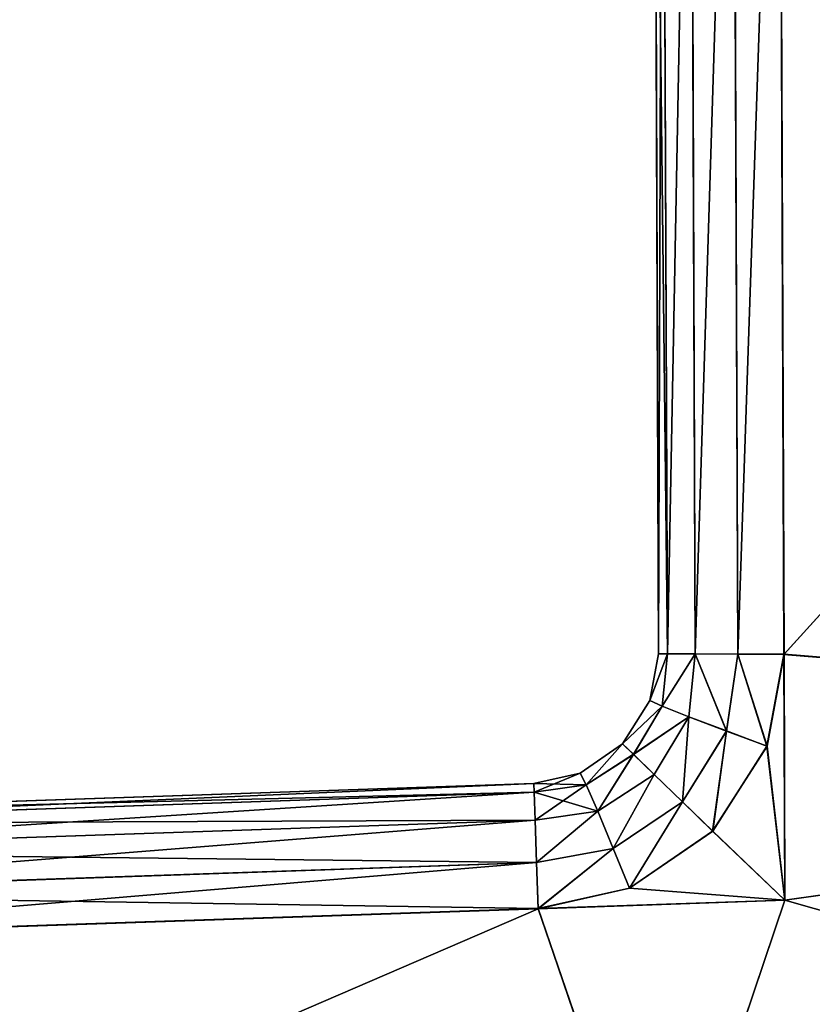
# Model space of a CAD drawing. Extents: x 0 to 29.7, y 0 to 26.4.
# Tile 26 of 37: x 25.3 to 26, y 0.7 to 1.6. Entities that reach past the tile are written whole.
import ezdxf

# ---------------------------------------------------------------- set-up
doc = ezdxf.new("R2010")
doc.units = 0
doc.header["$MEASUREMENT"] = 0
doc.layers.get('0').update_dxf_attribs({"color": 13, "linetype": 'CONTINUOUS'})
doc.layers.add('BOSCH_HBL8453UC_HANDLE_-_B', color=252, linetype='CONTINUOUS')

# ---------------------------------------------------------------- blocks, each defined once
blk = doc.blocks.new('BOSCH_HBL8453UC_TRADECAD_D')
at = {"layer": 'BOSCH_HBL8453UC_HANDLE_-_B', "color": 0}
for p, q in [((25.8418, 1.0189, 21.178), (25.8376, 2.0836, 21.169)), ((25.8376, 2.0836, 22.2443), (25.8418, 1.0189, 22.2344)), ((25.8376, 2.0836, 22.2443), (25.8418, 1.0189, 22.2344)), ((25.8418, 1.0189, 21.178), (25.8376, 2.0836, 21.169)), ((25.8453, 2.0836, 22.2848), (25.8495, 1.0189, 22.2749)), ((25.8495, 1.0189, 21.1375), (25.8453, 2.0836, 21.1285)), ((25.8453, 2.0836, 22.2848), (25.8495, 1.0189, 22.2749)), ((25.8495, 1.0189, 21.1375), (25.8453, 2.0836, 21.1285)), ((25.8698, 2.0836, 22.3221), (25.874, 1.0187, 22.3122)), ((25.8698, 2.0836, 22.3221), (25.874, 1.0187, 22.3122)), ((25.874, 1.0188, 21.1002), (25.8698, 2.0836, 21.0912)), ((25.874, 1.0188, 21.1002), (25.8698, 2.0836, 21.0912)), ((25.9071, 2.0836, 22.3466), (25.9113, 1.0185, 22.3366)), ((25.9071, 2.0836, 22.3466), (25.9113, 1.0185, 22.3366)), ((25.9113, 1.0186, 21.0757), (25.9071, 2.0836, 21.0667)), ((25.9113, 1.0186, 21.0757), (25.9071, 2.0836, 21.0667)), ((25.9518, 1.0183, 22.3444), (25.9476, 2.0836, 22.3543)), ((25.9476, 2.0836, 21.059), (25.9519, 1.0184, 21.068)), ((25.9518, 1.0183, 22.3444), (25.9476, 2.0836, 22.3543)), ((25.9476, 2.0836, 21.059), (25.9519, 1.0184, 21.068)), ((25.8418, 1.0189, 21.178), (25.8342, 0.9777, 21.1784)), ((25.8342, 0.9778, 22.234), (25.8418, 1.0189, 22.2344)), ((25.8418, 1.0189, 21.178), (25.8342, 0.9777, 21.1784)), ((25.8342, 0.9778, 22.234), (25.8418, 1.0189, 22.2344)), ((25.8418, 1.0189, 22.2344), (25.8418, 1.0189, 21.178)), ((25.8495, 1.0189, 22.2749), (25.8418, 1.0189, 22.2344)), ((25.8418, 1.0189, 21.178), (25.8495, 1.0189, 21.1375)), ((25.8418, 1.0189, 21.178), (25.8495, 1.0189, 21.1375)), ((25.8495, 1.0189, 22.2749), (25.8418, 1.0189, 22.2344)), ((25.8418, 1.0189, 22.2344), (25.8418, 1.0189, 21.178)), ((25.8495, 1.0189, 21.1375), (25.8449, 0.9728, 21.1379)), ((25.8495, 1.0189, 21.1375), (25.8449, 0.9728, 21.1379)), ((25.8449, 0.9728, 22.2744), (25.8495, 1.0189, 22.2749)), ((25.8449, 0.9728, 22.2744), (25.8495, 1.0189, 22.2749)), ((25.874, 1.0188, 21.1002), (25.8495, 1.0189, 21.1375)), ((25.8495, 1.0189, 22.2749), (25.874, 1.0187, 22.3122)), ((25.8495, 1.0189, 22.2749), (25.874, 1.0187, 22.3122)), ((25.874, 1.0188, 21.1002), (25.8495, 1.0189, 21.1375)), ((25.874, 1.0188, 21.1002), (25.8683, 0.9635, 21.1007)), ((25.874, 1.0188, 21.1002), (25.8683, 0.9635, 21.1007)), ((25.874, 1.0187, 22.3122), (25.8683, 0.9636, 22.3116)), ((25.874, 1.0187, 22.3122), (25.8683, 0.9636, 22.3116)), ((25.9113, 1.0186, 21.0757), (25.874, 1.0188, 21.1002)), ((25.9113, 1.0186, 21.0757), (25.874, 1.0188, 21.1002)), ((25.874, 1.0187, 22.3122), (25.9113, 1.0185, 22.3366)), ((25.874, 1.0187, 22.3122), (25.9113, 1.0185, 22.3366)), ((25.9014, 0.951, 21.0763), (25.9113, 1.0186, 21.0757)), ((25.9014, 0.951, 21.0763), (25.9113, 1.0186, 21.0757)), ((25.9113, 1.0185, 22.3366), (25.9014, 0.9511, 22.336)), ((25.9113, 1.0185, 22.3366), (25.9014, 0.9511, 22.336)), ((25.9519, 1.0184, 21.068), (25.9113, 1.0186, 21.0757)), ((25.9519, 1.0184, 21.068), (25.9113, 1.0186, 21.0757)), ((25.9113, 1.0185, 22.3366), (25.9518, 1.0183, 22.3444)), ((25.9113, 1.0185, 22.3366), (25.9518, 1.0183, 22.3444)), ((25.9369, 0.9378, 22.3436), (25.9518, 1.0183, 22.3444)), ((25.9369, 0.9378, 22.3436), (25.9518, 1.0183, 22.3444)), ((25.9519, 1.0184, 21.068), (25.937, 0.9377, 21.0687)), ((25.9519, 1.0184, 21.068), (25.937, 0.9377, 21.0687)), ((25.9526, 0.8026, 22.3423), (25.9518, 1.0183, 22.3444)), ((25.9518, 1.0183, 22.3444), (26.9177, 0.9391, 22.3434)), ((25.9518, 1.0183, 22.3444), (26.9177, 0.9391, 22.3434)), ((25.9526, 0.8026, 22.3423), (25.9518, 1.0183, 22.3444)), ((26.9177, 0.9391, 21.0689), (25.9519, 1.0184, 21.068)), ((25.9519, 1.0184, 21.068), (25.9526, 0.8026, 21.0699)), ((26.9177, 0.9391, 21.0689), (25.9519, 1.0184, 21.068)), ((25.9519, 1.0184, 21.068), (25.9526, 0.8026, 21.0699)), ((25.8342, 0.9777, 21.1784), (25.81, 0.9397, 21.1787)), ((25.8342, 0.9777, 21.1784), (25.81, 0.9397, 21.1787)), ((25.8101, 0.9398, 22.2336), (25.8342, 0.9778, 22.234)), ((25.8101, 0.9398, 22.2336), (25.8342, 0.9778, 22.234)), ((25.8342, 0.9778, 22.234), (25.8449, 0.9728, 22.2744)), ((25.8342, 0.9778, 22.234), (25.8449, 0.9728, 22.2744)), ((25.8342, 0.9777, 21.1784), (25.8342, 0.9778, 22.234)), ((25.8342, 0.9777, 21.1784), (25.8342, 0.9778, 22.234)), ((25.8449, 0.9728, 21.1379), (25.8342, 0.9777, 21.1784)), ((25.8449, 0.9728, 21.1379), (25.8342, 0.9777, 21.1784)), ((25.8449, 0.9728, 21.1379), (25.8196, 0.9305, 21.1383)), ((25.8449, 0.9728, 21.1379), (25.8196, 0.9305, 21.1383)), ((25.8196, 0.9306, 22.274), (25.8449, 0.9728, 22.2744)), ((25.8196, 0.9306, 22.274), (25.8449, 0.9728, 22.2744)), ((25.8683, 0.9635, 21.1007), (25.8449, 0.9728, 21.1379)), ((25.8683, 0.9635, 21.1007), (25.8449, 0.9728, 21.1379)), ((25.8449, 0.9728, 22.2744), (25.8683, 0.9636, 22.3116)), ((25.8449, 0.9728, 22.2744), (25.8683, 0.9636, 22.3116)), ((25.8683, 0.9635, 21.1007), (25.8378, 0.9129, 21.1011)), ((25.8683, 0.9635, 21.1007), (25.8378, 0.9129, 21.1011)), ((25.8683, 0.9636, 22.3116), (25.8379, 0.9129, 22.3111)), ((25.8683, 0.9636, 22.3116), (25.8379, 0.9129, 22.3111)), ((25.8683, 0.9636, 22.3116), (25.9014, 0.9511, 22.336)), ((25.8683, 0.9636, 22.3116), (25.9014, 0.9511, 22.336)), ((25.9014, 0.951, 21.0763), (25.8683, 0.9635, 21.1007)), ((25.9014, 0.951, 21.0763), (25.8683, 0.9635, 21.1007)), ((25.8627, 0.8888, 21.0768), (25.9014, 0.951, 21.0763)), ((25.8627, 0.8888, 21.0768), (25.9014, 0.951, 21.0763)), ((25.9014, 0.9511, 22.336), (25.8628, 0.8889, 22.3354)), ((25.9014, 0.9511, 22.336), (25.8628, 0.8889, 22.3354)), ((25.9014, 0.9511, 22.336), (25.9369, 0.9378, 22.3436)), ((25.9014, 0.9511, 22.336), (25.9369, 0.9378, 22.3436)), ((25.937, 0.9377, 21.0687), (25.9014, 0.951, 21.0763)), ((25.937, 0.9377, 21.0687), (25.9014, 0.951, 21.0763)), ((25.81, 0.9397, 21.1787), (25.7729, 0.9142, 21.1789)), ((25.81, 0.9397, 21.1787), (25.7729, 0.9142, 21.1789)), ((25.773, 0.9142, 22.2334), (25.8101, 0.9398, 22.2336)), ((25.773, 0.9142, 22.2334), (25.8101, 0.9398, 22.2336)), ((25.81, 0.9397, 21.1787), (25.8101, 0.9398, 22.2336)), ((25.81, 0.9397, 21.1787), (25.8101, 0.9398, 22.2336)), ((25.81, 0.9397, 21.1787), (25.8196, 0.9305, 21.1383)), ((25.81, 0.9397, 21.1787), (25.8196, 0.9305, 21.1383)), ((25.8101, 0.9398, 22.2336), (25.8196, 0.9306, 22.274)), ((25.8101, 0.9398, 22.2336), (25.8196, 0.9306, 22.274)), ((25.937, 0.9377, 21.0687), (25.8892, 0.8632, 21.0693)), ((25.937, 0.9377, 21.0687), (25.8892, 0.8632, 21.0693)), ((25.8893, 0.8632, 22.3429), (25.9369, 0.9378, 22.3436)), ((25.8893, 0.8632, 22.3429), (25.9369, 0.9378, 22.3436)), ((25.9369, 0.9378, 22.3436), (25.9526, 0.8026, 22.3423)), ((25.9369, 0.9378, 22.3436), (25.9526, 0.8026, 22.3423)), ((25.937, 0.9377, 21.0687), (25.9526, 0.8026, 21.0699)), ((25.937, 0.9377, 21.0687), (25.9526, 0.8026, 21.0699)), ((25.9526, 0.8026, 22.3423), (26.9177, 0.9391, 22.3434)), ((26.9177, 0.9391, 21.0689), (25.9526, 0.8026, 21.0699)), ((25.9526, 0.8026, 22.3423), (26.9177, 0.9391, 22.3434)), ((26.9177, 0.9391, 21.0689), (25.9526, 0.8026, 21.0699)), ((25.7783, 0.9038, 22.2737), (25.8196, 0.9306, 22.274)), ((25.7783, 0.9038, 22.2737), (25.8196, 0.9306, 22.274)), ((25.8196, 0.9305, 21.1383), (25.7783, 0.9037, 21.1385)), ((25.8196, 0.9305, 21.1383), (25.7783, 0.9037, 21.1385)), ((25.8196, 0.9306, 22.274), (25.8379, 0.9129, 22.3111)), ((25.8196, 0.9306, 22.274), (25.8379, 0.9129, 22.3111)), ((25.8196, 0.9305, 21.1383), (25.8378, 0.9129, 21.1011)), ((25.8196, 0.9305, 21.1383), (25.8378, 0.9129, 21.1011)), ((25.7323, 0.9051, 21.1789), (25.7729, 0.9142, 21.1789)), ((25.773, 0.9142, 22.2334), (25.7323, 0.9051, 22.2334)), ((25.7323, 0.9051, 21.1789), (25.7729, 0.9142, 21.1789)), ((25.773, 0.9142, 22.2334), (25.7323, 0.9051, 22.2334)), ((25.7729, 0.9142, 21.1789), (25.773, 0.9142, 22.2334)), ((25.7729, 0.9142, 21.1789), (25.7783, 0.9037, 21.1385)), ((25.7729, 0.9142, 21.1789), (25.7783, 0.9037, 21.1385)), ((25.7729, 0.9142, 21.1789), (25.773, 0.9142, 22.2334)), ((25.7783, 0.9038, 22.2737), (25.773, 0.9142, 22.2334)), ((25.7783, 0.9038, 22.2737), (25.773, 0.9142, 22.2334)), ((25.8379, 0.9129, 22.3111), (25.7883, 0.8807, 22.3108)), ((25.7883, 0.8807, 21.1014), (25.8378, 0.9129, 21.1011)), ((25.7883, 0.8807, 21.1014), (25.8378, 0.9129, 21.1011)), ((25.8379, 0.9129, 22.3111), (25.7883, 0.8807, 22.3108)), ((25.8378, 0.9129, 21.1011), (25.8627, 0.8888, 21.0768)), ((25.8378, 0.9129, 21.1011), (25.8627, 0.8888, 21.0768)), ((25.8628, 0.8889, 22.3354), (25.8379, 0.9129, 22.3111)), ((25.8628, 0.8889, 22.3354), (25.8379, 0.9129, 22.3111)), ((25.7323, 0.9051, 22.2334), (24.9177, 0.8773, 22.2334)), ((24.9177, 0.8773, 21.1789), (25.7323, 0.9051, 21.1789)), ((25.7323, 0.9051, 22.2334), (24.9177, 0.8773, 22.2334)), ((24.9177, 0.8773, 21.1789), (25.7323, 0.9051, 21.1789)), ((25.7323, 0.9051, 21.1789), (25.7323, 0.9051, 22.2334)), ((25.7323, 0.9051, 21.1789), (25.7323, 0.9051, 22.2334)), ((25.7323, 0.9051, 21.1789), (25.7325, 0.8974, 21.1386)), ((25.7325, 0.8974, 22.2737), (25.7323, 0.9051, 22.2334)), ((25.7325, 0.8974, 22.2737), (25.7323, 0.9051, 22.2334)), ((25.7323, 0.9051, 21.1789), (25.7325, 0.8974, 21.1386)), ((25.7325, 0.8974, 22.2737), (25.7783, 0.9038, 22.2737)), ((25.7325, 0.8974, 22.2737), (25.7783, 0.9038, 22.2737)), ((25.7783, 0.9037, 21.1385), (25.7325, 0.8974, 21.1386)), ((25.7783, 0.9037, 21.1385), (25.7325, 0.8974, 21.1386)), ((25.7883, 0.8807, 22.3108), (25.7783, 0.9038, 22.2737)), ((25.7883, 0.8807, 22.3108), (25.7783, 0.9038, 22.2737)), ((25.7783, 0.9037, 21.1385), (25.7883, 0.8807, 21.1014)), ((25.7783, 0.9037, 21.1385), (25.7883, 0.8807, 21.1014)), ((24.9177, 0.8695, 22.2737), (25.7325, 0.8974, 22.2737)), ((24.9177, 0.8695, 22.2737), (25.7325, 0.8974, 22.2737)), ((25.7325, 0.8974, 21.1386), (24.9177, 0.8695, 21.1386)), ((25.7325, 0.8974, 21.1386), (24.9177, 0.8695, 21.1386)), ((25.7325, 0.8974, 21.1386), (25.7334, 0.8729, 21.1015)), ((25.7333, 0.8728, 22.3108), (25.7325, 0.8974, 22.2737)), ((25.7333, 0.8728, 22.3108), (25.7325, 0.8974, 22.2737)), ((25.7325, 0.8974, 21.1386), (25.7334, 0.8729, 21.1015)), ((25.8018, 0.848, 21.0772), (25.8627, 0.8888, 21.0768)), ((25.8018, 0.848, 21.0772), (25.8627, 0.8888, 21.0768)), ((25.8628, 0.8889, 22.3354), (25.8019, 0.848, 22.3351)), ((25.8628, 0.8889, 22.3354), (25.8019, 0.848, 22.3351)), ((25.8627, 0.8888, 21.0768), (25.8892, 0.8632, 21.0693)), ((25.8627, 0.8888, 21.0768), (25.8892, 0.8632, 21.0693)), ((25.8893, 0.8632, 22.3429), (25.8628, 0.8889, 22.3354)), ((25.8893, 0.8632, 22.3429), (25.8628, 0.8889, 22.3354)), ((25.7883, 0.8807, 22.3108), (25.7333, 0.8728, 22.3108)), ((25.7883, 0.8807, 22.3108), (25.7333, 0.8728, 22.3108)), ((25.7334, 0.8729, 21.1015), (25.7883, 0.8807, 21.1014)), ((25.7334, 0.8729, 21.1015), (25.7883, 0.8807, 21.1014)), ((25.7883, 0.8807, 21.1014), (25.8018, 0.848, 21.0772)), ((25.7883, 0.8807, 21.1014), (25.8018, 0.848, 21.0772)), ((25.8019, 0.848, 22.3351), (25.7883, 0.8807, 22.3108)), ((25.8019, 0.848, 22.3351), (25.7883, 0.8807, 22.3108)), ((25.7334, 0.8729, 21.1015), (24.9177, 0.845, 21.1015)), ((25.7334, 0.8729, 21.1015), (24.9177, 0.845, 21.1015)), ((24.9177, 0.845, 22.3108), (25.7333, 0.8728, 22.3108)), ((24.9177, 0.845, 22.3108), (25.7333, 0.8728, 22.3108)), ((25.7346, 0.8355, 22.335), (25.7333, 0.8728, 22.3108)), ((25.7346, 0.8355, 22.335), (25.7333, 0.8728, 22.3108)), ((25.7334, 0.8729, 21.1015), (25.7346, 0.8356, 21.0773)), ((25.7334, 0.8729, 21.1015), (25.7346, 0.8356, 21.0773)), ((25.8892, 0.8632, 21.0693), (25.8162, 0.813, 21.0697)), ((25.8892, 0.8632, 21.0693), (25.8162, 0.813, 21.0697)), ((25.8163, 0.813, 22.3425), (25.8893, 0.8632, 22.3429)), ((25.8163, 0.813, 22.3425), (25.8893, 0.8632, 22.3429)), ((25.9526, 0.8026, 21.0699), (25.8892, 0.8632, 21.0693)), ((25.9526, 0.8026, 21.0699), (25.8892, 0.8632, 21.0693)), ((25.9526, 0.8026, 22.3423), (25.8893, 0.8632, 22.3429)), ((25.9526, 0.8026, 22.3423), (25.8893, 0.8632, 22.3429)), ((25.7346, 0.8356, 21.0773), (25.8018, 0.848, 21.0772)), ((25.7346, 0.8356, 21.0773), (25.8018, 0.848, 21.0772)), ((25.8019, 0.848, 22.3351), (25.7346, 0.8355, 22.335)), ((25.8019, 0.848, 22.3351), (25.7346, 0.8355, 22.335)), ((25.8018, 0.848, 21.0772), (25.8162, 0.813, 21.0697)), ((25.8018, 0.848, 21.0772), (25.8162, 0.813, 21.0697)), ((25.8163, 0.813, 22.3425), (25.8019, 0.848, 22.3351)), ((25.8163, 0.813, 22.3425), (25.8019, 0.848, 22.3351)), ((25.7346, 0.8356, 21.0773), (24.9177, 0.8077, 21.0772)), ((25.7346, 0.8356, 21.0773), (24.9177, 0.8077, 21.0772)), ((24.9177, 0.8077, 22.335), (25.7346, 0.8355, 22.335)), ((24.9177, 0.8077, 22.335), (25.7346, 0.8355, 22.335)), ((25.736, 0.7952, 21.0699), (25.7346, 0.8356, 21.0773)), ((25.736, 0.7952, 21.0699), (25.7346, 0.8356, 21.0773)), ((25.7346, 0.8355, 22.335), (25.736, 0.7951, 22.3423)), ((25.7346, 0.8355, 22.335), (25.736, 0.7951, 22.3423)), ((25.8162, 0.813, 21.0697), (25.736, 0.7952, 21.0699)), ((25.736, 0.7951, 22.3423), (25.8163, 0.813, 22.3425)), ((25.8162, 0.813, 21.0697), (25.736, 0.7952, 21.0699)), ((25.736, 0.7951, 22.3423), (25.8163, 0.813, 22.3425)), ((25.8162, 0.813, 21.0697), (25.9526, 0.8026, 21.0699)), ((25.8162, 0.813, 21.0697), (25.9526, 0.8026, 21.0699)), ((25.8163, 0.813, 22.3425), (25.9526, 0.8026, 22.3423)), ((25.8163, 0.813, 22.3425), (25.9526, 0.8026, 22.3423)), ((25.736, 0.7952, 21.0699), (24.9177, 0.7673, 21.0699)), ((25.736, 0.7952, 21.0699), (24.9177, 0.7673, 21.0699)), ((25.736, 0.7951, 22.3423), (25.9526, 0.8026, 22.3423)), ((25.9526, 0.8026, 21.0699), (25.736, 0.7952, 21.0699)), ((25.9526, 0.8026, 21.0699), (25.736, 0.7952, 21.0699)), ((25.736, 0.7951, 22.3423), (25.9526, 0.8026, 22.3423)), ((25.8439, 0.4805, 21.0726), (25.736, 0.7952, 21.0699)), ((25.8439, 0.4805, 21.0726), (25.736, 0.7952, 21.0699)), ((25.8439, 0.4805, 22.3393), (25.9526, 0.8026, 22.3423)), ((25.9526, 0.8026, 21.0699), (25.8439, 0.4805, 21.0726)), ((25.8439, 0.4805, 22.3393), (25.9526, 0.8026, 22.3423)), ((25.9526, 0.8026, 21.0699), (25.8439, 0.4805, 21.0726)), ((24.9177, 0.7673, 22.3423), (25.736, 0.7951, 22.3423)), ((24.9177, 0.7673, 22.3423), (25.736, 0.7951, 22.3423)), ((25.736, 0.7951, 22.3423), (25.8439, 0.4805, 22.3393)), ((25.736, 0.7951, 22.3423), (25.8439, 0.4805, 22.3393))]:
    blk.add_line(p, q, dxfattribs=at)
at = {"layer": 'BOSCH_HBL8453UC_HANDLE_-_B', "color": 252}
mesh = blk.add_polyface(dxfattribs=at)
corners = [(25.8376, 2.0836, 21.169), (25.8418, 1.0189, 22.2344), (25.8418, 1.0189, 21.178), (25.8376, 2.0836, 22.2443)]
mesh.append_faces([[corners[k] for k in face] for face in [(0, 1, 2), (1, 0, 3)]], dxfattribs={"vtx0": -1, "color": 252})
mesh = blk.add_polyface(dxfattribs=at)
corners = [(25.8376, 2.0836, 22.2443), (25.8495, 1.0189, 22.2749), (25.8418, 1.0189, 22.2344), (25.8453, 2.0836, 22.2848)]
mesh.append_faces([[corners[k] for k in face] for face in [(0, 1, 2), (1, 0, 3)]], dxfattribs={"vtx0": -1, "color": 252})
mesh = blk.add_polyface(dxfattribs=at)
corners = [(25.8453, 2.0836, 21.1285), (25.8418, 1.0189, 21.178), (25.8495, 1.0189, 21.1375), (25.8376, 2.0836, 21.169)]
mesh.append_faces([[corners[k] for k in face] for face in [(0, 1, 2), (1, 0, 3)]], dxfattribs={"vtx0": -1, "color": 252})
mesh = blk.add_polyface(dxfattribs=at)
corners = [(25.8495, 1.0189, 22.2749), (25.8698, 2.0836, 22.3221), (25.874, 1.0187, 22.3122), (25.8453, 2.0836, 22.2848)]
mesh.append_faces([[corners[k] for k in face] for face in [(0, 1, 2), (1, 0, 3)]], dxfattribs={"vtx0": -1, "color": 252})
mesh = blk.add_polyface(dxfattribs=at)
corners = [(25.8698, 2.0836, 21.0912), (25.8495, 1.0189, 21.1375), (25.874, 1.0188, 21.1002), (25.8453, 2.0836, 21.1285)]
mesh.append_faces([[corners[k] for k in face] for face in [(0, 1, 2), (1, 0, 3)]], dxfattribs={"vtx0": -1, "color": 252})
mesh = blk.add_polyface(dxfattribs=at)
corners = [(25.9071, 2.0836, 22.3466), (25.874, 1.0187, 22.3122), (25.8698, 2.0836, 22.3221), (25.9113, 1.0185, 22.3366)]
mesh.append_faces([[corners[k] for k in face] for face in [(0, 1, 2), (1, 0, 3)]], dxfattribs={"vtx0": -1, "color": 252})
mesh = blk.add_polyface(dxfattribs=at)
corners = [(25.874, 1.0188, 21.1002), (25.9071, 2.0836, 21.0667), (25.8698, 2.0836, 21.0912), (25.9113, 1.0186, 21.0757)]
mesh.append_faces([[corners[k] for k in face] for face in [(0, 1, 2), (1, 0, 3)]], dxfattribs={"vtx0": -1, "color": 252})
mesh = blk.add_polyface(dxfattribs=at)
corners = [(25.9476, 2.0836, 22.3543), (25.9113, 1.0185, 22.3366), (25.9071, 2.0836, 22.3466), (25.9518, 1.0183, 22.3444)]
mesh.append_faces([[corners[k] for k in face] for face in [(0, 1, 2), (1, 0, 3)]], dxfattribs={"vtx0": -1, "color": 252})
mesh = blk.add_polyface(dxfattribs=at)
corners = [(25.9113, 1.0186, 21.0757), (25.9476, 2.0836, 21.059), (25.9071, 2.0836, 21.0667), (25.9519, 1.0184, 21.068)]
mesh.append_faces([[corners[k] for k in face] for face in [(0, 1, 2), (1, 0, 3)]], dxfattribs={"vtx0": -1, "color": 252})
mesh = blk.add_polyface(dxfattribs=at)
corners = [(26.9177, 2.0836, 22.3543), (25.9518, 1.0183, 22.3444), (25.9476, 2.0836, 22.3543), (26.9177, 0.9391, 22.3434)]
mesh.append_faces([[corners[k] for k in face] for face in [(0, 1, 2), (1, 0, 3)]], dxfattribs={"vtx0": -1, "color": 252})
mesh = blk.add_polyface(dxfattribs=at)
corners = [(25.9519, 1.0184, 21.068), (26.9177, 2.0836, 21.059), (25.9476, 2.0836, 21.059), (26.9177, 0.9391, 21.0689)]
mesh.append_faces([[corners[k] for k in face] for face in [(0, 1, 2), (1, 0, 3)]], dxfattribs={"vtx0": -1, "color": 252})
mesh = blk.add_polyface(dxfattribs=at)
corners = [(25.8495, 1.0189, 21.1375), (25.8342, 0.9777, 21.1784), (25.8449, 0.9728, 21.1379), (25.8418, 1.0189, 21.178)]
mesh.append_faces([[corners[k] for k in face] for face in [(0, 1, 2), (1, 0, 3)]], dxfattribs={"vtx0": -1, "color": 252})
mesh = blk.add_polyface(dxfattribs=at)
corners = [(25.8342, 0.9778, 22.234), (25.8495, 1.0189, 22.2749), (25.8449, 0.9728, 22.2744), (25.8418, 1.0189, 22.2344)]
mesh.append_faces([[corners[k] for k in face] for face in [(0, 1, 2), (1, 0, 3)]], dxfattribs={"vtx0": -1, "color": 252})
mesh = blk.add_polyface(dxfattribs=at)
corners = [(25.8418, 1.0189, 21.178), (25.8342, 0.9778, 22.234), (25.8342, 0.9777, 21.1784), (25.8418, 1.0189, 22.2344)]
mesh.append_faces([[corners[k] for k in face] for face in [(0, 1, 2), (1, 0, 3)]], dxfattribs={"vtx0": -1, "color": 252})
mesh = blk.add_polyface(dxfattribs=at)
corners = [(25.874, 1.0188, 21.1002), (25.8449, 0.9728, 21.1379), (25.8683, 0.9635, 21.1007), (25.8495, 1.0189, 21.1375)]
mesh.append_faces([[corners[k] for k in face] for face in [(0, 1, 2), (1, 0, 3)]], dxfattribs={"vtx0": -1, "color": 252})
mesh = blk.add_polyface(dxfattribs=at)
corners = [(25.8449, 0.9728, 22.2744), (25.874, 1.0187, 22.3122), (25.8683, 0.9636, 22.3116), (25.8495, 1.0189, 22.2749)]
mesh.append_faces([[corners[k] for k in face] for face in [(0, 1, 2), (1, 0, 3)]], dxfattribs={"vtx0": -1, "color": 252})
mesh = blk.add_polyface(dxfattribs=at)
corners = [(25.9014, 0.951, 21.0763), (25.874, 1.0188, 21.1002), (25.8683, 0.9635, 21.1007), (25.9113, 1.0186, 21.0757)]
mesh.append_faces([[corners[k] for k in face] for face in [(0, 1, 2), (1, 0, 3)]], dxfattribs={"vtx0": -1, "color": 252})
mesh = blk.add_polyface(dxfattribs=at)
corners = [(25.874, 1.0187, 22.3122), (25.9014, 0.9511, 22.336), (25.8683, 0.9636, 22.3116), (25.9113, 1.0185, 22.3366)]
mesh.append_faces([[corners[k] for k in face] for face in [(0, 1, 2), (1, 0, 3)]], dxfattribs={"vtx0": -1, "color": 252})
mesh = blk.add_polyface(dxfattribs=at)
corners = [(25.937, 0.9377, 21.0687), (25.9113, 1.0186, 21.0757), (25.9014, 0.951, 21.0763), (25.9519, 1.0184, 21.068)]
mesh.append_faces([[corners[k] for k in face] for face in [(0, 1, 2), (1, 0, 3)]], dxfattribs={"vtx0": -1, "color": 252})
mesh = blk.add_polyface(dxfattribs=at)
corners = [(25.9113, 1.0185, 22.3366), (25.9369, 0.9378, 22.3436), (25.9014, 0.9511, 22.336), (25.9518, 1.0183, 22.3444)]
mesh.append_faces([[corners[k] for k in face] for face in [(0, 1, 2), (1, 0, 3)]], dxfattribs={"vtx0": -1, "color": 252})
mesh = blk.add_polyface(dxfattribs=at)
corners = [(25.9526, 0.8026, 22.3423), (25.9369, 0.9378, 22.3436), (25.9518, 1.0183, 22.3444)]
mesh.append_faces([[corners[k] for k in face] for face in [(0, 1, 2)]], dxfattribs={"color": 252})
mesh = blk.add_polyface(dxfattribs=at)
corners = [(25.9526, 0.8026, 21.0699), (25.9519, 1.0184, 21.068), (25.937, 0.9377, 21.0687)]
mesh.append_faces([[corners[k] for k in face] for face in [(0, 1, 2)]], dxfattribs={"color": 252})
mesh = blk.add_polyface(dxfattribs=at)
corners = [(26.9177, 0.9391, 22.3434), (25.9526, 0.8026, 22.3423), (25.9518, 1.0183, 22.3444)]
mesh.append_faces([[corners[k] for k in face] for face in [(0, 1, 2)]], dxfattribs={"color": 252})
mesh = blk.add_polyface(dxfattribs=at)
corners = [(26.9177, 0.9391, 21.0689), (25.9519, 1.0184, 21.068), (25.9526, 0.8026, 21.0699)]
mesh.append_faces([[corners[k] for k in face] for face in [(0, 1, 2)]], dxfattribs={"color": 252})
mesh = blk.add_polyface(dxfattribs=at)
corners = [(25.8342, 0.9777, 21.1784), (25.8101, 0.9398, 22.2336), (25.81, 0.9397, 21.1787), (25.8342, 0.9778, 22.234)]
mesh.append_faces([[corners[k] for k in face] for face in [(0, 1, 2), (1, 0, 3)]], dxfattribs={"vtx0": -1, "color": 252})
mesh = blk.add_polyface(dxfattribs=at)
corners = [(25.8449, 0.9728, 21.1379), (25.81, 0.9397, 21.1787), (25.8196, 0.9305, 21.1383), (25.8342, 0.9777, 21.1784)]
mesh.append_faces([[corners[k] for k in face] for face in [(0, 1, 2), (1, 0, 3)]], dxfattribs={"vtx0": -1, "color": 252})
mesh = blk.add_polyface(dxfattribs=at)
corners = [(25.8101, 0.9398, 22.2336), (25.8449, 0.9728, 22.2744), (25.8196, 0.9306, 22.274), (25.8342, 0.9778, 22.234)]
mesh.append_faces([[corners[k] for k in face] for face in [(0, 1, 2), (1, 0, 3)]], dxfattribs={"vtx0": -1, "color": 252})
mesh = blk.add_polyface(dxfattribs=at)
corners = [(25.8683, 0.9635, 21.1007), (25.8196, 0.9305, 21.1383), (25.8378, 0.9129, 21.1011), (25.8449, 0.9728, 21.1379)]
mesh.append_faces([[corners[k] for k in face] for face in [(0, 1, 2), (1, 0, 3)]], dxfattribs={"vtx0": -1, "color": 252})
mesh = blk.add_polyface(dxfattribs=at)
corners = [(25.8196, 0.9306, 22.274), (25.8683, 0.9636, 22.3116), (25.8379, 0.9129, 22.3111), (25.8449, 0.9728, 22.2744)]
mesh.append_faces([[corners[k] for k in face] for face in [(0, 1, 2), (1, 0, 3)]], dxfattribs={"vtx0": -1, "color": 252})
mesh = blk.add_polyface(dxfattribs=at)
corners = [(25.8627, 0.8888, 21.0768), (25.8683, 0.9635, 21.1007), (25.8378, 0.9129, 21.1011), (25.9014, 0.951, 21.0763)]
mesh.append_faces([[corners[k] for k in face] for face in [(0, 1, 2), (1, 0, 3)]], dxfattribs={"vtx0": -1, "color": 252})
mesh = blk.add_polyface(dxfattribs=at)
corners = [(25.8683, 0.9636, 22.3116), (25.8628, 0.8889, 22.3354), (25.8379, 0.9129, 22.3111), (25.9014, 0.9511, 22.336)]
mesh.append_faces([[corners[k] for k in face] for face in [(0, 1, 2), (1, 0, 3)]], dxfattribs={"vtx0": -1, "color": 252})
mesh = blk.add_polyface(dxfattribs=at)
corners = [(25.8892, 0.8632, 21.0693), (25.9014, 0.951, 21.0763), (25.8627, 0.8888, 21.0768), (25.937, 0.9377, 21.0687)]
mesh.append_faces([[corners[k] for k in face] for face in [(0, 1, 2), (1, 0, 3)]], dxfattribs={"vtx0": -1, "color": 252})
mesh = blk.add_polyface(dxfattribs=at)
corners = [(25.9014, 0.9511, 22.336), (25.8893, 0.8632, 22.3429), (25.8628, 0.8889, 22.3354), (25.9369, 0.9378, 22.3436)]
mesh.append_faces([[corners[k] for k in face] for face in [(0, 1, 2), (1, 0, 3)]], dxfattribs={"vtx0": -1, "color": 252})
mesh = blk.add_polyface(dxfattribs=at)
corners = [(25.8101, 0.9398, 22.2336), (25.7729, 0.9142, 21.1789), (25.81, 0.9397, 21.1787), (25.773, 0.9142, 22.2334)]
mesh.append_faces([[corners[k] for k in face] for face in [(0, 1, 2), (1, 0, 3)]], dxfattribs={"vtx0": -1, "color": 252})
mesh = blk.add_polyface(dxfattribs=at)
corners = [(25.81, 0.9397, 21.1787), (25.7783, 0.9037, 21.1385), (25.8196, 0.9305, 21.1383), (25.7729, 0.9142, 21.1789)]
mesh.append_faces([[corners[k] for k in face] for face in [(0, 1, 2), (1, 0, 3)]], dxfattribs={"vtx0": -1, "color": 252})
mesh = blk.add_polyface(dxfattribs=at)
corners = [(25.8101, 0.9398, 22.2336), (25.7783, 0.9038, 22.2737), (25.773, 0.9142, 22.2334), (25.8196, 0.9306, 22.274)]
mesh.append_faces([[corners[k] for k in face] for face in [(0, 1, 2), (1, 0, 3)]], dxfattribs={"vtx0": -1, "color": 252})
mesh = blk.add_polyface(dxfattribs=at)
corners = [(25.9526, 0.8026, 22.3423), (26.9177, 0.5284, 22.3394), (25.8439, 0.4805, 22.3393), (26.9177, 0.9391, 22.3434)]
mesh.append_faces([[corners[k] for k in face] for face in [(0, 1, 2), (1, 0, 3)]], dxfattribs={"vtx0": -1, "color": 252})
mesh = blk.add_polyface(dxfattribs=at)
corners = [(26.9177, 0.5284, 21.0725), (25.9526, 0.8026, 21.0699), (25.8439, 0.4805, 21.0726), (26.9177, 0.9391, 21.0689)]
mesh.append_faces([[corners[k] for k in face] for face in [(0, 1, 2), (1, 0, 3)]], dxfattribs={"vtx0": -1, "color": 252})
mesh = blk.add_polyface(dxfattribs=at)
corners = [(25.9526, 0.8026, 21.0699), (25.937, 0.9377, 21.0687), (25.8892, 0.8632, 21.0693)]
mesh.append_faces([[corners[k] for k in face] for face in [(0, 1, 2)]], dxfattribs={"color": 252})
mesh = blk.add_polyface(dxfattribs=at)
corners = [(25.9526, 0.8026, 22.3423), (25.8893, 0.8632, 22.3429), (25.9369, 0.9378, 22.3436)]
mesh.append_faces([[corners[k] for k in face] for face in [(0, 1, 2)]], dxfattribs={"color": 252})
mesh = blk.add_polyface(dxfattribs=at)
corners = [(25.8196, 0.9306, 22.274), (25.7883, 0.8807, 22.3108), (25.7783, 0.9038, 22.2737), (25.8379, 0.9129, 22.3111)]
mesh.append_faces([[corners[k] for k in face] for face in [(0, 1, 2), (1, 0, 3)]], dxfattribs={"vtx0": -1, "color": 252})
mesh = blk.add_polyface(dxfattribs=at)
corners = [(25.8196, 0.9305, 21.1383), (25.7883, 0.8807, 21.1014), (25.8378, 0.9129, 21.1011), (25.7783, 0.9037, 21.1385)]
mesh.append_faces([[corners[k] for k in face] for face in [(0, 1, 2), (1, 0, 3)]], dxfattribs={"vtx0": -1, "color": 252})
mesh = blk.add_polyface(dxfattribs=at)
corners = [(25.773, 0.9142, 22.2334), (25.7323, 0.9051, 21.1789), (25.7729, 0.9142, 21.1789), (25.7323, 0.9051, 22.2334)]
mesh.append_faces([[corners[k] for k in face] for face in [(0, 1, 2), (1, 0, 3)]], dxfattribs={"vtx0": -1, "color": 252})
mesh = blk.add_polyface(dxfattribs=at)
corners = [(25.7729, 0.9142, 21.1789), (25.7325, 0.8974, 21.1386), (25.7783, 0.9037, 21.1385), (25.7323, 0.9051, 21.1789)]
mesh.append_faces([[corners[k] for k in face] for face in [(0, 1, 2), (1, 0, 3)]], dxfattribs={"vtx0": -1, "color": 252})
mesh = blk.add_polyface(dxfattribs=at)
corners = [(25.7783, 0.9038, 22.2737), (25.7323, 0.9051, 22.2334), (25.773, 0.9142, 22.2334), (25.7325, 0.8974, 22.2737)]
mesh.append_faces([[corners[k] for k in face] for face in [(0, 1, 2), (1, 0, 3)]], dxfattribs={"vtx0": -1, "color": 252})
mesh = blk.add_polyface(dxfattribs=at)
corners = [(25.8018, 0.848, 21.0772), (25.8378, 0.9129, 21.1011), (25.7883, 0.8807, 21.1014), (25.8627, 0.8888, 21.0768)]
mesh.append_faces([[corners[k] for k in face] for face in [(0, 1, 2), (1, 0, 3)]], dxfattribs={"vtx0": -1, "color": 252})
mesh = blk.add_polyface(dxfattribs=at)
corners = [(25.8379, 0.9129, 22.3111), (25.8019, 0.848, 22.3351), (25.7883, 0.8807, 22.3108), (25.8628, 0.8889, 22.3354)]
mesh.append_faces([[corners[k] for k in face] for face in [(0, 1, 2), (1, 0, 3)]], dxfattribs={"vtx0": -1, "color": 252})
mesh = blk.add_polyface(dxfattribs=at)
corners = [(25.7323, 0.9051, 22.2334), (24.9177, 0.8773, 21.1789), (25.7323, 0.9051, 21.1789), (24.9177, 0.8773, 22.2334)]
mesh.append_faces([[corners[k] for k in face] for face in [(0, 1, 2), (1, 0, 3)]], dxfattribs={"vtx0": -1, "color": 252})
mesh = blk.add_polyface(dxfattribs=at)
corners = [(25.7325, 0.8974, 22.2737), (24.9177, 0.8773, 22.2334), (25.7323, 0.9051, 22.2334), (24.9177, 0.8695, 22.2737)]
mesh.append_faces([[corners[k] for k in face] for face in [(0, 1, 2), (1, 0, 3)]], dxfattribs={"vtx0": -1, "color": 252})
mesh = blk.add_polyface(dxfattribs=at)
corners = [(25.7323, 0.9051, 21.1789), (24.9177, 0.8695, 21.1386), (25.7325, 0.8974, 21.1386), (24.9177, 0.8773, 21.1789)]
mesh.append_faces([[corners[k] for k in face] for face in [(0, 1, 2), (1, 0, 3)]], dxfattribs={"vtx0": -1, "color": 252})
mesh = blk.add_polyface(dxfattribs=at)
corners = [(25.7883, 0.8807, 22.3108), (25.7325, 0.8974, 22.2737), (25.7783, 0.9038, 22.2737), (25.7333, 0.8728, 22.3108)]
mesh.append_faces([[corners[k] for k in face] for face in [(0, 1, 2), (1, 0, 3)]], dxfattribs={"vtx0": -1, "color": 252})
mesh = blk.add_polyface(dxfattribs=at)
corners = [(25.7783, 0.9037, 21.1385), (25.7334, 0.8729, 21.1015), (25.7883, 0.8807, 21.1014), (25.7325, 0.8974, 21.1386)]
mesh.append_faces([[corners[k] for k in face] for face in [(0, 1, 2), (1, 0, 3)]], dxfattribs={"vtx0": -1, "color": 252})
mesh = blk.add_polyface(dxfattribs=at)
corners = [(25.7333, 0.8728, 22.3108), (24.9177, 0.8695, 22.2737), (25.7325, 0.8974, 22.2737), (24.9177, 0.845, 22.3108)]
mesh.append_faces([[corners[k] for k in face] for face in [(0, 1, 2), (1, 0, 3)]], dxfattribs={"vtx0": -1, "color": 252})
mesh = blk.add_polyface(dxfattribs=at)
corners = [(25.7325, 0.8974, 21.1386), (24.9177, 0.845, 21.1015), (25.7334, 0.8729, 21.1015), (24.9177, 0.8695, 21.1386)]
mesh.append_faces([[corners[k] for k in face] for face in [(0, 1, 2), (1, 0, 3)]], dxfattribs={"vtx0": -1, "color": 252})
mesh = blk.add_polyface(dxfattribs=at)
corners = [(25.8162, 0.813, 21.0697), (25.8627, 0.8888, 21.0768), (25.8018, 0.848, 21.0772), (25.8892, 0.8632, 21.0693)]
mesh.append_faces([[corners[k] for k in face] for face in [(0, 1, 2), (1, 0, 3)]], dxfattribs={"vtx0": -1, "color": 252})
mesh = blk.add_polyface(dxfattribs=at)
corners = [(25.8628, 0.8889, 22.3354), (25.8163, 0.813, 22.3425), (25.8019, 0.848, 22.3351), (25.8893, 0.8632, 22.3429)]
mesh.append_faces([[corners[k] for k in face] for face in [(0, 1, 2), (1, 0, 3)]], dxfattribs={"vtx0": -1, "color": 252})
mesh = blk.add_polyface(dxfattribs=at)
corners = [(25.7883, 0.8807, 22.3108), (25.7346, 0.8355, 22.335), (25.7333, 0.8728, 22.3108), (25.8019, 0.848, 22.3351)]
mesh.append_faces([[corners[k] for k in face] for face in [(0, 1, 2), (1, 0, 3)]], dxfattribs={"vtx0": -1, "color": 252})
mesh = blk.add_polyface(dxfattribs=at)
corners = [(25.7346, 0.8356, 21.0773), (25.7883, 0.8807, 21.1014), (25.7334, 0.8729, 21.1015), (25.8018, 0.848, 21.0772)]
mesh.append_faces([[corners[k] for k in face] for face in [(0, 1, 2), (1, 0, 3)]], dxfattribs={"vtx0": -1, "color": 252})
mesh = blk.add_polyface(dxfattribs=at)
corners = [(25.7346, 0.8356, 21.0773), (24.9177, 0.845, 21.1015), (24.9177, 0.8077, 21.0772), (25.7334, 0.8729, 21.1015)]
mesh.append_faces([[corners[k] for k in face] for face in [(0, 1, 2), (1, 0, 3)]], dxfattribs={"vtx0": -1, "color": 252})
mesh = blk.add_polyface(dxfattribs=at)
corners = [(25.7333, 0.8728, 22.3108), (24.9177, 0.8077, 22.335), (24.9177, 0.845, 22.3108), (25.7346, 0.8355, 22.335)]
mesh.append_faces([[corners[k] for k in face] for face in [(0, 1, 2), (1, 0, 3)]], dxfattribs={"vtx0": -1, "color": 252})
mesh = blk.add_polyface(dxfattribs=at)
corners = [(25.9526, 0.8026, 21.0699), (25.8892, 0.8632, 21.0693), (25.8162, 0.813, 21.0697)]
mesh.append_faces([[corners[k] for k in face] for face in [(0, 1, 2)]], dxfattribs={"color": 252})
mesh = blk.add_polyface(dxfattribs=at)
corners = [(25.9526, 0.8026, 22.3423), (25.8163, 0.813, 22.3425), (25.8893, 0.8632, 22.3429)]
mesh.append_faces([[corners[k] for k in face] for face in [(0, 1, 2)]], dxfattribs={"color": 252})
mesh = blk.add_polyface(dxfattribs=at)
corners = [(25.736, 0.7952, 21.0699), (25.8018, 0.848, 21.0772), (25.7346, 0.8356, 21.0773), (25.8162, 0.813, 21.0697)]
mesh.append_faces([[corners[k] for k in face] for face in [(0, 1, 2), (1, 0, 3)]], dxfattribs={"vtx0": -1, "color": 252})
mesh = blk.add_polyface(dxfattribs=at)
corners = [(25.8019, 0.848, 22.3351), (25.736, 0.7951, 22.3423), (25.7346, 0.8355, 22.335), (25.8163, 0.813, 22.3425)]
mesh.append_faces([[corners[k] for k in face] for face in [(0, 1, 2), (1, 0, 3)]], dxfattribs={"vtx0": -1, "color": 252})
mesh = blk.add_polyface(dxfattribs=at)
corners = [(25.736, 0.7952, 21.0699), (24.9177, 0.8077, 21.0772), (24.9177, 0.7673, 21.0699), (25.7346, 0.8356, 21.0773)]
mesh.append_faces([[corners[k] for k in face] for face in [(0, 1, 2), (1, 0, 3)]], dxfattribs={"vtx0": -1, "color": 252})
mesh = blk.add_polyface(dxfattribs=at)
corners = [(25.7346, 0.8355, 22.335), (24.9177, 0.7673, 22.3423), (24.9177, 0.8077, 22.335), (25.736, 0.7951, 22.3423)]
mesh.append_faces([[corners[k] for k in face] for face in [(0, 1, 2), (1, 0, 3)]], dxfattribs={"vtx0": -1, "color": 252})
mesh = blk.add_polyface(dxfattribs=at)
corners = [(25.9526, 0.8026, 21.0699), (25.8162, 0.813, 21.0697), (25.736, 0.7952, 21.0699)]
mesh.append_faces([[corners[k] for k in face] for face in [(0, 1, 2)]], dxfattribs={"color": 252})
mesh = blk.add_polyface(dxfattribs=at)
corners = [(25.9526, 0.8026, 22.3423), (25.736, 0.7951, 22.3423), (25.8163, 0.813, 22.3425)]
mesh.append_faces([[corners[k] for k in face] for face in [(0, 1, 2)]], dxfattribs={"color": 252})
mesh = blk.add_polyface(dxfattribs=at)
corners = [(25.8439, 0.4805, 21.0726), (24.9177, 0.7673, 21.0699), (24.9177, 0.4418, 21.0726), (25.736, 0.7952, 21.0699)]
mesh.append_faces([[corners[k] for k in face] for face in [(0, 1, 2), (1, 0, 3)]], dxfattribs={"vtx0": -1, "color": 252})
mesh = blk.add_polyface(dxfattribs=at)
corners = [(25.9526, 0.8026, 22.3423), (25.8439, 0.4805, 22.3393), (25.736, 0.7951, 22.3423)]
mesh.append_faces([[corners[k] for k in face] for face in [(0, 1, 2)]], dxfattribs={"color": 252})
mesh = blk.add_polyface(dxfattribs=at)
corners = [(25.9526, 0.8026, 21.0699), (25.736, 0.7952, 21.0699), (25.8439, 0.4805, 21.0726)]
mesh.append_faces([[corners[k] for k in face] for face in [(0, 1, 2)]], dxfattribs={"color": 252})
mesh = blk.add_polyface(dxfattribs=at)
corners = [(25.736, 0.7951, 22.3423), (24.9177, 0.4418, 22.3393), (24.9177, 0.7673, 22.3423), (25.8439, 0.4805, 22.3393)]
mesh.append_faces([[corners[k] for k in face] for face in [(0, 1, 2), (1, 0, 3)]], dxfattribs={"vtx0": -1, "color": 252})

msp = doc.modelspace()

# ---------------------------------------------------------------- block references
at = {"color": 0}
msp.add_blockref('BOSCH_HBL8453UC_TRADECAD_D', (0, 0), dxfattribs=at)

doc.saveas('drawing.dxf')
